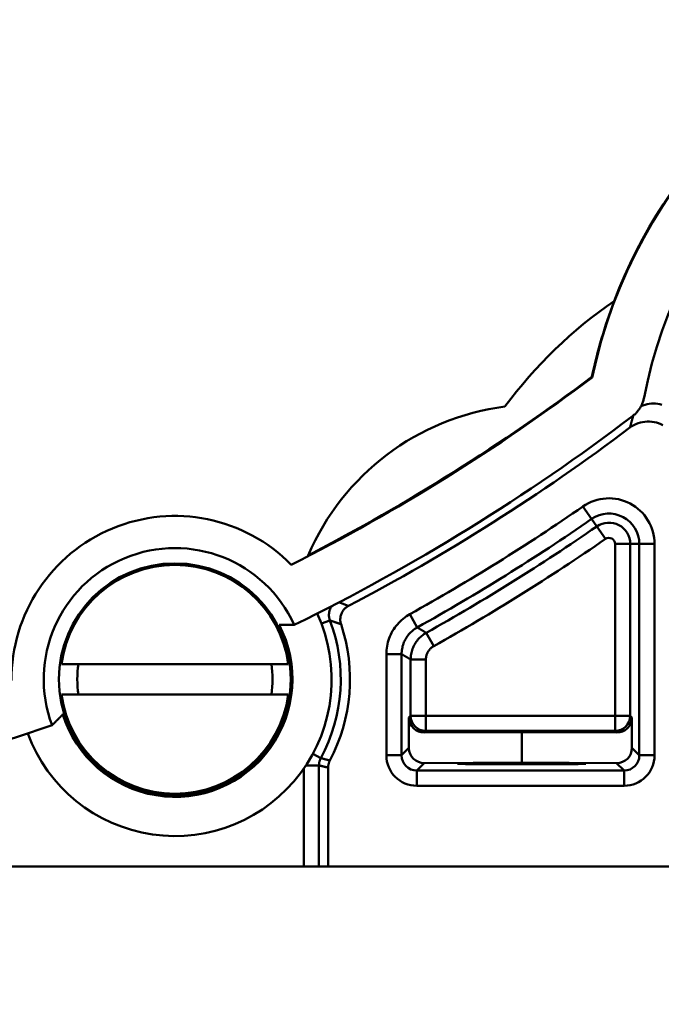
# Model space of a CAD drawing. Header units: millimetres. Extents: x 50 to 454, y 72 to 392.
# Tile 16 of 26: x 177 to 198, y 219 to 251. Entities that reach past the tile are written whole.
import ezdxf

# ---------------------------------------------------------------- set-up
doc = ezdxf.new("R2010")
doc.units = ezdxf.units.MM
for name, color, linetype, lineweight in [('Arêtes tangentes visibles(GABARIT)', 7, 'Continuous', 50), ('Arêtes visibles(GABARIT)', 7, 'Continuous', 50), ('Cotes(GABARIT)', 7, 'Continuous', 25)]:
    doc.layers.add(name, color=color, linetype=linetype, lineweight=lineweight)
doc.styles.add('Courant-BSI', font='arial.ttf')
doc.dimstyles.new('MS-Relais', dxfattribs={"dimtxt": 3.5, "dimasz": 2.5, "dimexe": 2, "dimexo": 2, "dimgap": 0.3, "dimtad": 1, "dimtoh": 1, "dimrnd": 1e-08, "dimtxsty": 'Courant-BSI', "dimcen": 0.09, "dimdle": 6, "dimclrd": 7, "dimclre": 7, "dimclrt": 7, "dimazin": 2, "dimtfac": 0.571429, "dimtmove": 0, "dimatfit": 3, "dimfxl": 1, "dimtolj": 1, "dimlwd": 25, "dimlwe": 25, "dimarcsym": 0})

# ---------------------------------------------------------------- blocks, each defined once
blk = doc.blocks.new('*D14')
at = {"layer": 'Cotes(GABARIT)', "color": 7, "linetype": 'Continuous', "lineweight": 25}
for p, q in [((71.657, 221.629), (71.657, 186.845)), ((241.657, 221.629), (241.657, 186.845)), ((74.157, 188.845), (239.157, 188.845))]:
    blk.add_line(p, q, dxfattribs=at)
at = {"layer": 'Cotes(GABARIT)', "color": 7, "linetype": 'Continuous'}
for points in [[(74.157, 189.262), (74.157, 188.428), (71.657, 188.845)], [(239.157, 189.262), (239.157, 188.428), (241.657, 188.845)]]:
    blk.add_solid(points, dxfattribs=at)
at = {"layer": 'Defpoints', "color": 0, "linetype": 'Continuous'}
for p in [(71.657, 223.629), (241.657, 223.629), (241.657, 188.845)]:
    blk.add_point(p, dxfattribs=at)
at = {"layer": 'Cotes(GABARIT)', "color": 7, "linetype": 'Continuous', "lineweight": 25, "insert": (152.962, 192.719), "char_height": 3.5, "attachment_point": 1, "style": 'Courant-BSI'}
blk.add_mtext('\\A1;170', dxfattribs=at)
blk = doc.blocks.new('*D21')
at = {"layer": 'Cotes(GABARIT)', "color": 7, "linetype": 'Continuous', "lineweight": 25}
for p, q in [((105.657, 233.343), (105.657, 194.286)), ((207.657, 233.343), (207.657, 194.286)), ((108.157, 196.286), (205.157, 196.286))]:
    blk.add_line(p, q, dxfattribs=at)
at = {"layer": 'Cotes(GABARIT)', "color": 7, "linetype": 'Continuous'}
for points in [[(108.157, 196.702), (108.157, 195.869), (105.657, 196.286)], [(205.157, 196.702), (205.157, 195.869), (207.657, 196.286)]]:
    blk.add_solid(points, dxfattribs=at)
at = {"layer": 'Defpoints', "color": 0, "linetype": 'Continuous'}
for p in [(105.657, 235.343), (207.657, 235.343), (207.657, 196.286)]:
    blk.add_point(p, dxfattribs=at)
at = {"layer": 'Cotes(GABARIT)', "color": 7, "linetype": 'Continuous', "lineweight": 25, "insert": (152.974, 200.16), "char_height": 3.5, "attachment_point": 1, "style": 'Courant-BSI'}
blk.add_mtext('\\A1;102', dxfattribs=at)

msp = doc.modelspace()

# ---------------------------------------------------------------- linework, layer by layer
at = {"layer": 'Arêtes tangentes visibles(GABARIT)'}
for p, q in [((196.1471, 235.0215), (195.8627, 235.4327)), ((196.3159, 234.7774), (196.1471, 235.0215)), ((196.3159, 234.7774), (196.6002, 234.3661)), ((197.4122, 234.2025), (196.9123, 234.2025)), ((196.9123, 234.2025), (196.9123, 228.5734)), ((197.4122, 228.5734), (197.4122, 234.2025)), ((197.709, 234.2025), (197.4122, 234.2025)), ((198.209, 234.2025), (197.709, 234.2025)), ((197.709, 234.2025), (197.709, 227.2766)), ((198.209, 227.2766), (198.209, 234.2025)), ((190.4312, 231.4658), (190.188, 231.9026)), ((187.5694, 231.6961), (187.2923, 231.5909)), ((190.7259, 231.2904), (190.9701, 230.8541)), ((189.4177, 230.5921), (189.4177, 227.2766)), ((189.9177, 230.5921), (189.4177, 230.5921)), ((189.9177, 227.2766), (189.9177, 230.5921)), ((190.7144, 230.4179), (190.2145, 230.4179)), ((190.2145, 230.4179), (190.2145, 228.5734)), ((190.7144, 228.5734), (190.7144, 230.4179)), ((190.2145, 228.5734), (190.1589, 228.5178)), ((190.7144, 228.5734), (190.2145, 228.5734)), ((190.7144, 228.0734), (190.7144, 228.5734)), ((196.9123, 228.5734), (190.7144, 228.5734)), ((196.9123, 228.5734), (196.9123, 228.0734)), ((197.4122, 228.5734), (196.9123, 228.5734)), ((197.4675, 228.5181), (197.4122, 228.5734)), ((190.6613, 228.0203), (190.7144, 228.0734)), ((190.7144, 228.0734), (196.9123, 228.0734)), ((196.9123, 228.0734), (196.9649, 228.0207)), ((190.1589, 227.5178), (189.9177, 227.2766)), ((197.709, 227.2766), (197.4674, 227.5182)), ((187.2702, 227.1848), (187.0094, 227.3257)), ((189.9177, 227.2766), (189.4177, 227.2766)), ((198.209, 227.2766), (197.709, 227.2766)), ((187.2101, 226.9472), (186.7835, 226.9472)), ((187.2101, 223.6294), (187.2101, 226.9472)), ((190.4177, 226.7766), (190.6614, 227.0203)), ((196.9649, 227.0208), (197.209, 226.7766)), ((186.7102, 226.8385), (186.7102, 223.6294)), ((190.4177, 226.2766), (190.4177, 226.7766)), ((197.209, 226.7766), (190.4177, 226.7766)), ((197.209, 226.2766), (197.209, 226.7766)), ((190.4177, 226.2766), (197.209, 226.2766))]:
    msp.add_line(p, q, dxfattribs=at)
at = {"layer": 'Arêtes tangentes visibles(GABARIT)', "flags": 128}
for points in [[(197.511, 238.4101), (197.509, 238.4031), (197.507, 238.3961), (197.5051, 238.3891), (197.5031, 238.3821), (197.5011, 238.3751), (197.4991, 238.3681), (197.4972, 238.3611), (197.4952, 238.3542), (197.4932, 238.3472), (197.4913, 238.3402), (197.4893, 238.3332), (197.4873, 238.3263), (197.4854, 238.3193), (197.4834, 238.3123), (197.4815, 238.3054), (197.4795, 238.2984), (197.4776, 238.2914), (197.4756, 238.2845), (197.4737, 238.2775), (197.4718, 238.2706), (197.4698, 238.2636), (197.4679, 238.2567), (197.466, 238.2497), (197.464, 238.2428), (197.4621, 238.2359), (197.4602, 238.2289), (197.4583, 238.222), (197.4563, 238.2151), (197.4544, 238.2081), (197.4525, 238.2012), (197.4506, 238.1943), (197.4487, 238.1874), (197.4468, 238.1805), (197.4449, 238.1735), (197.443, 238.1666), (197.4411, 238.1597), (197.4392, 238.1528), (197.4373, 238.1459), (197.4354, 238.139), (197.4335, 238.1321), (197.4316, 238.1252), (197.4297, 238.1183), (197.4279, 238.1114), (197.426, 238.1045), (197.4241, 238.0976), (197.4222, 238.0907), (197.4204, 238.0839), (197.4185, 238.077), (197.4166, 238.0701), (197.4148, 238.0632), (197.4129, 238.0563), (197.411, 238.0495), (197.4092, 238.0426), (197.4073, 238.0357), (197.4055, 238.0289), (197.4036, 238.022), (197.4018, 238.0151)], [(187.5694, 231.6961), (187.5625, 231.7155), (187.5564, 231.7352), (187.551, 231.7552), (187.5466, 231.7754), (187.5429, 231.7958), (187.5401, 231.8163), (187.5382, 231.8369), (187.5371, 231.8575), (187.5368, 231.8781), (187.5375, 231.8988), (187.5389, 231.9194), (187.5413, 231.9399), (187.5444, 231.9603), (187.5484, 231.9806), (187.5533, 232.0007), (187.559, 232.0205), (187.5654, 232.0401), (187.5727, 232.0595), (187.5808, 232.0785), (187.5897, 232.0972), (187.5993, 232.1155), (187.6097, 232.1334), (187.6208, 232.1509), (187.6327, 232.1679)], [(188.1754, 232.1705), (188.17, 232.1727), (188.1646, 232.1749), (188.1593, 232.177), (188.1539, 232.1792), (188.1485, 232.1814), (188.1431, 232.1836), (188.1377, 232.1858), (188.1323, 232.188), (188.127, 232.1902), (188.1216, 232.1923), (188.1162, 232.1945), (188.1108, 232.1967), (188.1054, 232.1989), (188.1, 232.2011), (188.0946, 232.2032), (188.0892, 232.2054), (188.0838, 232.2076), (188.0783, 232.2098), (188.0729, 232.2119), (188.0675, 232.2141), (188.0621, 232.2163), (188.0567, 232.2184), (188.0513, 232.2206), (188.0458, 232.2228), (188.0404, 232.225), (188.035, 232.2271), (188.0296, 232.2293), (188.0241, 232.2315), (188.0187, 232.2336), (188.0133, 232.2358), (188.0078, 232.238), (188.0024, 232.2401), (187.9969, 232.2423), (187.9915, 232.2444), (187.9861, 232.2466), (187.9806, 232.2488), (187.9752, 232.2509), (187.9697, 232.2531), (187.9642, 232.2552), (187.9588, 232.2574), (187.9533, 232.2595), (187.9479, 232.2617), (187.9424, 232.2638), (187.9369, 232.266), (187.9315, 232.2681), (187.926, 232.2703), (187.9205, 232.2724), (187.915, 232.2746), (187.9096, 232.2767), (187.9041, 232.2789), (187.8986, 232.281), (187.8931, 232.2832), (187.8876, 232.2853), (187.8821, 232.2874), (187.8766, 232.2896), (187.8712, 232.2917)], [(190.188, 231.9026), (190.1309, 231.8692), (190.0751, 231.8331), (190.0209, 231.7945), (189.9684, 231.7534), (189.9177, 231.7101), (189.869, 231.6645), (189.8225, 231.617), (189.7782, 231.5675), (189.7362, 231.5162), (189.6965, 231.463), (189.6591, 231.408), (189.6242, 231.3515), (189.5919, 231.2935), (189.5621, 231.2342), (189.535, 231.1737), (189.5107, 231.112), (189.4891, 231.0493), (189.4703, 230.9855), (189.4544, 230.921), (189.4412, 230.8559), (189.431, 230.7903), (189.4236, 230.7243), (189.4192, 230.6582), (189.4177, 230.5921)], [(187.5694, 231.6961), (187.5747, 231.6943), (187.5801, 231.6926), (187.5854, 231.6908), (187.5907, 231.689), (187.5961, 231.6872), (187.6014, 231.6854), (187.6067, 231.6837), (187.6121, 231.6819), (187.6174, 231.6801), (187.6227, 231.6783), (187.628, 231.6765), (187.6333, 231.6747), (187.6387, 231.6729), (187.644, 231.6712), (187.6493, 231.6694), (187.6546, 231.6676), (187.6599, 231.6658), (187.6652, 231.664), (187.6705, 231.6622), (187.6758, 231.6604), (187.6811, 231.6586), (187.6864, 231.6568), (187.6917, 231.655), (187.697, 231.6532), (187.7023, 231.6514), (187.7076, 231.6496), (187.7129, 231.6478), (187.7182, 231.6459), (187.7235, 231.6441), (187.7287, 231.6423), (187.734, 231.6405), (187.7393, 231.6387), (187.7446, 231.6369), (187.7499, 231.6351), (187.7551, 231.6333), (187.7604, 231.6314), (187.7657, 231.6296), (187.7709, 231.6278), (187.7762, 231.626), (187.7815, 231.6241), (187.7867, 231.6223), (187.792, 231.6205), (187.7973, 231.6187), (187.8025, 231.6168), (187.8078, 231.615), (187.813, 231.6132), (187.8183, 231.6113), (187.8235, 231.6095), (187.8288, 231.6077), (187.834, 231.6058), (187.8393, 231.604), (187.8445, 231.6022), (187.8498, 231.6003), (187.855, 231.5985), (187.8602, 231.5966), (187.8655, 231.5948), (187.8707, 231.5929), (187.8759, 231.5911), (187.8812, 231.5893), (187.8864, 231.5874), (187.8916, 231.5856), (187.8969, 231.5837), (187.9021, 231.5819), (187.9073, 231.58), (187.9125, 231.5782), (187.9177, 231.5763), (187.923, 231.5744), (187.9282, 231.5726), (187.9334, 231.5707)], [(189.9177, 230.5921), (189.9187, 230.6362), (189.9216, 230.6803), (189.9265, 230.7242), (189.9334, 230.768), (189.9421, 230.8114), (189.9528, 230.8544), (189.9653, 230.8969), (189.9797, 230.9387), (189.9959, 230.9798), (190.0139, 231.0202), (190.0338, 231.0597), (190.0554, 231.0984), (190.0786, 231.1361), (190.1035, 231.1727), (190.13, 231.2082), (190.158, 231.2424), (190.1875, 231.2754), (190.2185, 231.3071), (190.251, 231.3374), (190.2848, 231.3663), (190.3198, 231.3937), (190.356, 231.4194), (190.3931, 231.4435), (190.4312, 231.4658)], [(190.7259, 231.2904), (190.7215, 231.293), (190.7172, 231.2955), (190.7129, 231.2981), (190.7085, 231.3007), (190.7042, 231.3033), (190.6999, 231.3058), (190.6955, 231.3084), (190.6912, 231.311), (190.6869, 231.3136), (190.6825, 231.3161), (190.6782, 231.3187), (190.6739, 231.3213), (190.6695, 231.3239), (190.6652, 231.3264), (190.6609, 231.329), (190.6565, 231.3316), (190.6522, 231.3342), (190.6479, 231.3368), (190.6435, 231.3393), (190.6392, 231.3419), (190.6349, 231.3445), (190.6305, 231.3471), (190.6262, 231.3496), (190.6219, 231.3522), (190.6175, 231.3548), (190.6132, 231.3574), (190.6089, 231.36), (190.6045, 231.3625), (190.6002, 231.3651), (190.5959, 231.3677), (190.5915, 231.3703), (190.5872, 231.3729), (190.5829, 231.3754), (190.5785, 231.378), (190.5742, 231.3806), (190.5699, 231.3832), (190.5655, 231.3858), (190.5612, 231.3883), (190.5569, 231.3909), (190.5525, 231.3935), (190.5482, 231.3961), (190.5439, 231.3987), (190.5395, 231.4012), (190.5352, 231.4038), (190.5309, 231.4064), (190.5265, 231.409), (190.5222, 231.4116), (190.5179, 231.4141), (190.5135, 231.4167), (190.5092, 231.4193), (190.5049, 231.4219), (190.5005, 231.4245), (190.4962, 231.427), (190.4919, 231.4296), (190.4875, 231.4322), (190.4832, 231.4348), (190.4789, 231.4374), (190.4746, 231.44), (190.4702, 231.4425), (190.4659, 231.4451), (190.4616, 231.4477), (190.4572, 231.4503), (190.4529, 231.4529), (190.4486, 231.4555), (190.4442, 231.458), (190.4399, 231.4606), (190.4356, 231.4632), (190.4312, 231.4658)], [(190.7259, 231.2904), (190.6879, 231.268), (190.6509, 231.2439), (190.6149, 231.2182), (190.58, 231.1908), (190.5463, 231.1619), (190.514, 231.1316), (190.4831, 231.0999), (190.4537, 231.0669), (190.4258, 231.0327), (190.3995, 230.9973), (190.3747, 230.9607), (190.3515, 230.9231), (190.3301, 230.8845), (190.3103, 230.845), (190.2923, 230.8047), (190.2762, 230.7637), (190.2619, 230.722), (190.2494, 230.6796), (190.2388, 230.6367), (190.2301, 230.5934), (190.2233, 230.5497), (190.2184, 230.5058), (190.2155, 230.4619), (190.2145, 230.4179)], [(190.7144, 230.4179), (190.7149, 230.4399), (190.7164, 230.4619), (190.7189, 230.4838), (190.7223, 230.5056), (190.7266, 230.5273), (190.7319, 230.5487), (190.7381, 230.5699), (190.7453, 230.5908), (190.7534, 230.6113), (190.7624, 230.6315), (190.7722, 230.6512), (190.783, 230.6705), (190.7946, 230.6893), (190.8069, 230.7076), (190.8201, 230.7253), (190.8341, 230.7424), (190.8488, 230.7589), (190.8642, 230.7747), (190.8804, 230.7899), (190.8972, 230.8044), (190.9147, 230.818), (190.9327, 230.8309), (190.9512, 230.843), (190.9701, 230.8541)], [(189.9177, 230.5921), (189.922, 230.5895), (189.9264, 230.587), (189.9308, 230.5844), (189.9351, 230.5818), (189.9395, 230.5793), (189.9439, 230.5767), (189.9482, 230.5741), (189.9526, 230.5716), (189.957, 230.569), (189.9613, 230.5664), (189.9657, 230.5639), (189.97, 230.5613), (189.9744, 230.5588), (189.9788, 230.5562), (189.9831, 230.5536), (189.9875, 230.5511), (189.9919, 230.5485), (189.9962, 230.5459), (190.0006, 230.5434), (190.005, 230.5408), (190.0093, 230.5382), (190.0137, 230.5357), (190.0181, 230.5331), (190.0224, 230.5306), (190.0268, 230.528), (190.0312, 230.5254), (190.0355, 230.5229), (190.0399, 230.5203), (190.0442, 230.5177), (190.0486, 230.5152), (190.053, 230.5126), (190.0573, 230.5101), (190.0617, 230.5075), (190.0661, 230.5049), (190.0704, 230.5024), (190.0748, 230.4998), (190.0792, 230.4972), (190.0835, 230.4947), (190.0879, 230.4921), (190.0923, 230.4896), (190.0966, 230.487), (190.101, 230.4844), (190.1054, 230.4819), (190.1097, 230.4793), (190.1141, 230.4768), (190.1184, 230.4742), (190.1228, 230.4716), (190.1272, 230.4691), (190.1315, 230.4665), (190.1359, 230.464), (190.1403, 230.4614), (190.1446, 230.4588), (190.149, 230.4563), (190.1534, 230.4537), (190.1577, 230.4512), (190.1621, 230.4486), (190.1665, 230.446), (190.1708, 230.4435), (190.1752, 230.4409), (190.1795, 230.4384), (190.1839, 230.4358), (190.1883, 230.4332), (190.1926, 230.4307), (190.197, 230.4281), (190.2014, 230.4256), (190.2057, 230.423), (190.2101, 230.4204), (190.2145, 230.4179)], [(187.2101, 226.9472), (187.2102, 226.9575), (187.2106, 226.9678), (187.2111, 226.9781), (187.2118, 226.9884), (187.2128, 226.9987), (187.214, 227.0089), (187.2153, 227.0192), (187.2169, 227.0294), (187.2187, 227.0395), (187.2207, 227.0497), (187.223, 227.0597), (187.2254, 227.0697), (187.228, 227.0797), (187.2308, 227.0896), (187.2339, 227.0995), (187.2371, 227.1093), (187.2406, 227.119), (187.2442, 227.1287), (187.2481, 227.1383), (187.2521, 227.1478), (187.2564, 227.1572), (187.2608, 227.1665), (187.2654, 227.1757), (187.2702, 227.1848)], [(187.5684, 227.1042), (187.5641, 227.1054), (187.5598, 227.1065), (187.5554, 227.1077), (187.5511, 227.1088), (187.5468, 227.11), (187.5425, 227.1112), (187.5382, 227.1123), (187.5338, 227.1135), (187.5295, 227.1146), (187.5252, 227.1158), (187.5209, 227.1169), (187.5165, 227.1181), (187.5122, 227.1192), (187.5079, 227.1204), (187.5036, 227.1216), (187.4992, 227.1227), (187.4949, 227.1239), (187.4906, 227.125), (187.4863, 227.1262), (187.482, 227.1274), (187.4776, 227.1285), (187.4733, 227.1297), (187.469, 227.1308), (187.4647, 227.132), (187.4603, 227.1332), (187.456, 227.1343), (187.4517, 227.1355), (187.4474, 227.1367), (187.443, 227.1378), (187.4387, 227.139), (187.4344, 227.1401), (187.4301, 227.1413), (187.4258, 227.1425), (187.4214, 227.1436), (187.4171, 227.1448), (187.4128, 227.146), (187.4085, 227.1472), (187.4041, 227.1483), (187.3998, 227.1495), (187.3955, 227.1507), (187.3912, 227.1518), (187.3869, 227.153), (187.3825, 227.1542), (187.3782, 227.1553), (187.3739, 227.1565), (187.3696, 227.1577), (187.3653, 227.1589), (187.3609, 227.16), (187.3566, 227.1612), (187.3523, 227.1624), (187.348, 227.1636), (187.3436, 227.1647), (187.3393, 227.1659), (187.335, 227.1671), (187.3307, 227.1683), (187.3264, 227.1694), (187.322, 227.1706), (187.3177, 227.1718), (187.3134, 227.173), (187.3091, 227.1742), (187.3048, 227.1753), (187.3004, 227.1765), (187.2961, 227.1777), (187.2918, 227.1789), (187.2875, 227.1801), (187.2832, 227.1813), (187.2788, 227.1824), (187.2745, 227.1836), (187.2702, 227.1848)], [(187.2101, 226.9472), (187.2145, 226.9461), (187.2189, 226.945), (187.2232, 226.9439), (187.2276, 226.9428), (187.232, 226.9417), (187.2363, 226.9406), (187.2407, 226.9395), (187.245, 226.9384), (187.2494, 226.9373), (187.2538, 226.9362), (187.2581, 226.9351), (187.2625, 226.934), (187.2669, 226.9329), (187.2712, 226.9318), (187.2756, 226.9307), (187.28, 226.9296), (187.2843, 226.9285), (187.2887, 226.9274), (187.2931, 226.9263), (187.2974, 226.9252), (187.3018, 226.9241), (187.3061, 226.923), (187.3105, 226.9219), (187.3149, 226.9209), (187.3192, 226.9198), (187.3236, 226.9187), (187.328, 226.9176), (187.3323, 226.9165), (187.3367, 226.9154), (187.3411, 226.9143), (187.3454, 226.9132), (187.3498, 226.9121), (187.3541, 226.911), (187.3585, 226.9099), (187.3629, 226.9088), (187.3672, 226.9078), (187.3716, 226.9067), (187.376, 226.9056), (187.3803, 226.9045), (187.3847, 226.9034), (187.3891, 226.9023), (187.3934, 226.9012), (187.3978, 226.9002), (187.4022, 226.8991), (187.4065, 226.898), (187.4109, 226.8969), (187.4152, 226.8958), (187.4196, 226.8947), (187.424, 226.8937), (187.4283, 226.8926), (187.4327, 226.8915), (187.4371, 226.8904), (187.4414, 226.8893), (187.4458, 226.8882), (187.4502, 226.8872), (187.4545, 226.8861), (187.4589, 226.885), (187.4632, 226.8839), (187.4676, 226.8828), (187.472, 226.8818), (187.4763, 226.8807), (187.4807, 226.8796), (187.4851, 226.8785), (187.4894, 226.8775), (187.4938, 226.8764), (187.4982, 226.8753), (187.5025, 226.8742), (187.5069, 226.8732), (187.5113, 226.8721)]]:
    msp.add_lwpolyline(points, dxfattribs=at)
at = {"layer": 'Arêtes tangentes visibles(GABARIT)'}
for centre, radius, start, end in [((196.7134, 234.2025), 1.4957, 0, 124.66351), ((156.6575, 292.1294), 68.9315, 299.106372, 304.663513), ((156.6575, 292.1294), 69.4315, 299.106372, 304.663513), ((196.7134, 234.2025), 0.9957, 0, 124.66351), ((156.6575, 292.1294), 69.7283, 299.24779, 304.663513), ((196.7134, 234.2025), 0.6989, 0, 124.66351), ((156.6575, 292.1294), 70.2283, 299.24779, 304.663513), ((196.7134, 234.2025), 0.1989, 0, 124.66351), ((182.4886, 229.7675), 5.4345, 331.62527, 20.78627)]:
    msp.add_arc(centre, radius, start, end, dxfattribs=at)
for centre, major_axis, ratio, start_param, end_param in [((190.7144, 228.5734), (0.3536, -0.3536), 0.9999239, 3.9270289, 5.4977491), ((196.9123, 228.5734), (0.3536, 0.3536), 0.9999239, 3.9270289, 5.4977491), ((190.4177, 227.2767), (-0.7072, -0.7072), 0.9999239, 5.4978252, 7.0685454), ((190.4177, 227.2767), (-0.3536, -0.3536), 0.9997716, 5.4978252, 7.0685454), ((197.209, 227.2767), (0.7072, -0.7072), 0.9999239, 5.4978252, 7.0685454), ((197.209, 227.2767), (0.3536, -0.3536), 0.9997716, 5.4978252, 7.0685454)]:
    msp.add_ellipse(centre, major_axis=major_axis, ratio=ratio, start_param=start_param, end_param=end_param, dxfattribs=at)
at = {"layer": 'Arêtes visibles(GABARIT)'}
for p, q in [((196.1605, 239.658), (196.1544, 239.6796)), ((186.2981, 233.5426), (186.3037, 233.5219)), ((178.7721, 230.2675), (186.2051, 230.2675)), ((186.2051, 229.2675), (178.7721, 229.2675)), ((190.1589, 228.5178), (190.1589, 228.5071)), ((190.1589, 227.5116), (190.1589, 228.5071)), ((197.4675, 228.5181), (197.4674, 227.5182)), ((193.8575, 228.0364), (190.6613, 228.0203)), ((196.9649, 228.0207), (193.8575, 228.0364)), ((193.8575, 227.0364), (193.8575, 228.0364)), ((187.5113, 226.8721), (187.5113, 223.6294)), ((193.8575, 227.0364), (190.6614, 227.0203)), ((196.9649, 227.0208), (193.8575, 227.0364)), ((186.7102, 223.6294), (126.6048, 223.6294)), ((186.7102, 223.6294), (187.2101, 223.6294)), ((187.5113, 223.6294), (187.2101, 223.6294)), ((229.5062, 223.6294), (187.5113, 223.6294))]:
    msp.add_line(p, q, dxfattribs=at)
at = {"layer": 'Arêtes visibles(GABARIT)', "flags": 128}
for points in [[(197.864, 238.9994), (197.8578, 238.9695), (197.8507, 238.9398), (197.8427, 238.9104), (197.8338, 238.8812), (197.824, 238.8524), (197.8134, 238.8238), (197.8019, 238.7956), (197.7895, 238.7678), (197.7763, 238.7403), (197.7623, 238.7132), (197.7474, 238.6866), (197.7317, 238.6603), (197.7152, 238.6346), (197.6979, 238.6094), (197.6799, 238.5848), (197.6612, 238.5608), (197.6417, 238.5373), (197.6216, 238.5145), (197.6008, 238.4922), (197.5792, 238.4707), (197.5571, 238.4497), (197.5343, 238.4295), (197.5108, 238.4099), (197.4868, 238.3911)], [(198.4479, 238.7667), (198.3806, 238.7833), (198.3119, 238.7953), (198.2425, 238.8025), (198.1728, 238.8048), (198.103, 238.8023), (198.0335, 238.7949), (197.9644, 238.7827), (197.8962, 238.7656), (197.8295, 238.7439), (197.7646, 238.7176)], [(197.4018, 238.0151), (197.4645, 238.0587), (197.5302, 238.0973), (197.5986, 238.1307), (197.6694, 238.1589), (197.7423, 238.1816), (197.8167, 238.1987), (197.8921, 238.2101), (197.968, 238.2156), (198.0442, 238.2154), (198.1203, 238.2094), (198.1958, 238.1976), (198.2699, 238.1801), (198.3425, 238.157), (198.4131, 238.1284), (198.4815, 238.0945)], [(187.9334, 231.5707), (187.925, 231.5988), (187.9183, 231.6273), (187.9132, 231.6561), (187.9099, 231.6852), (187.9082, 231.7144), (187.9083, 231.7437), (187.9101, 231.773), (187.9136, 231.8021), (187.9188, 231.8309), (187.9256, 231.8593), (187.9341, 231.8873), (187.9443, 231.9148), (187.956, 231.9416), (187.9694, 231.9678), (187.9842, 231.9931), (188.0004, 232.0175), (188.0181, 232.0408), (188.0371, 232.0632), (188.0574, 232.0844), (188.0789, 232.1043), (188.1015, 232.1229), (188.1252, 232.1402), (188.1498, 232.1561), (188.1754, 232.1705)], [(185.9021, 231.5531), (185.912, 231.5531), (185.9218, 231.553), (185.9316, 231.5529), (185.9414, 231.5528), (185.9513, 231.5527), (185.9611, 231.5527), (185.971, 231.5526), (185.9809, 231.5525), (185.9908, 231.5524), (186.0006, 231.5523), (186.0105, 231.5522), (186.0204, 231.5522), (186.0303, 231.5521), (186.0402, 231.552), (186.0501, 231.5519), (186.06, 231.5518), (186.0699, 231.5517), (186.0798, 231.5516), (186.0897, 231.5515), (186.0996, 231.5514), (186.1095, 231.5513), (186.1193, 231.5512), (186.1292, 231.5511), (186.1391, 231.551), (186.149, 231.5509), (186.1589, 231.5508), (186.1687, 231.5507), (186.1786, 231.5506), (186.1884, 231.5505), (186.1983, 231.5504), (186.2081, 231.5503), (186.2179, 231.5502), (186.2277, 231.55), (186.2375, 231.5499), (186.2473, 231.5498), (186.2571, 231.5497), (186.2669, 231.5496), (186.2766, 231.5495), (186.2863, 231.5494), (186.2961, 231.5492), (186.3058, 231.5491), (186.3155, 231.549), (186.3251, 231.5489), (186.3348, 231.5488), (186.3444, 231.5487), (186.354, 231.5485), (186.3636, 231.5484), (186.3732, 231.5483), (186.3828, 231.5482), (186.3923, 231.548), (186.4018, 231.5479)], [(178.4626, 228.2594), (178.4692, 228.2662), (178.4759, 228.273), (178.4825, 228.2799), (178.4892, 228.2867), (178.4959, 228.2936), (178.5027, 228.3005), (178.5094, 228.3074), (178.5161, 228.3143), (178.5229, 228.3212), (178.5296, 228.3282), (178.5364, 228.3351), (178.5432, 228.3421), (178.55, 228.349), (178.5568, 228.356), (178.5637, 228.363), (178.5705, 228.37), (178.5773, 228.377), (178.5842, 228.384), (178.591, 228.391), (178.5979, 228.398), (178.6048, 228.4051), (178.6117, 228.4121), (178.6186, 228.4191), (178.6255, 228.4262), (178.6324, 228.4332), (178.6393, 228.4403), (178.6462, 228.4473), (178.6531, 228.4544), (178.66, 228.4615), (178.6669, 228.4685), (178.6738, 228.4756), (178.6808, 228.4826), (178.6877, 228.4897), (178.6946, 228.4968), (178.7016, 228.5038), (178.7085, 228.5109), (178.7154, 228.518), (178.7224, 228.525), (178.7293, 228.5321), (178.7362, 228.5391), (178.7431, 228.5462), (178.7501, 228.5532), (178.757, 228.5603), (178.7639, 228.5673), (178.7708, 228.5743), (178.7777, 228.5814), (178.7847, 228.5884), (178.7916, 228.5954), (178.7985, 228.6024), (178.8054, 228.6094), (178.8122, 228.6164)], [(187.5113, 226.8721), (187.5114, 226.8822), (187.5117, 226.8922), (187.5122, 226.9023), (187.5129, 226.9123), (187.5138, 226.9223), (187.5149, 226.9323), (187.5162, 226.9423), (187.5177, 226.9522), (187.5194, 226.9621), (187.5213, 226.972), (187.5234, 226.9818), (187.5258, 226.9916), (187.5283, 227.0014), (187.531, 227.0111), (187.5339, 227.0207), (187.5369, 227.0303), (187.5402, 227.0398), (187.5437, 227.0492), (187.5473, 227.0586), (187.5512, 227.0679), (187.5552, 227.0771), (187.5594, 227.0862), (187.5638, 227.0953), (187.5684, 227.1042)]]:
    msp.add_lwpolyline(points, dxfattribs=at)
at = {"layer": 'Arêtes visibles(GABARIT)'}
msp.add_circle((182.4886, 229.7675), 3.8, dxfattribs=at)
for centre, radius, start, end in [((212.6072, 236.1796), 16.8105, 101.94184, 168.05816), ((212.6072, 236.1796), 16.821, 110.83666, 159.16334), ((212.6072, 236.1796), 15.0105, 100.82774, 169.17226), ((205.2947, 229.8765), 14.8882, 124.38638, 143.63216), ((205.2947, 229.8765), 14.8882, 124.38638, 143.63216), ((212.6072, 236.1796), 16.821, 159.16334, 167.99046), ((156.6575, 292.1294), 65.679, 296.832328, 306.974245), ((156.6575, 292.1294), 65.658, 297.38558, 306.98132), ((194.3426, 230.6328), 8.1382, 97.31539, 156.87048), ((194.3426, 230.6328), 8.1382, 97.31539, 156.87048), ((156.6575, 292.1294), 67.4895, 296.150176, 307.226861), ((156.6575, 292.1294), 67.7381, 297.729056, 306.977244), ((182.4886, 229.7675), 5.3527, 44.54082, 180.45918), ((182.4886, 229.7675), 4.2992, 24.46458, 200.53542), ((182.4886, 229.7675), 3.75, 7.66226, 172.33774), ((182.4886, 229.7675), 5.1381, 200.20193, 24.79807), ((182.4886, 229.7675), 3.8524, 197.38577, 27.61423), ((182.4886, 229.7675), 5.7356, 332.33283, 18.32412), ((182.4886, 229.7675), 3.2, 171.0107, 188.9893), ((182.4886, 229.7675), 3.2, 351.0107, 8.9893), ((182.4886, 229.7675), 3.75, 187.66226, 352.33774), ((156.6575, 292.1294), 67.4895, 277.773139, 288.849824)]:
    msp.add_arc(centre, radius, start, end, dxfattribs=at)
for centre, major_axis, start_param, end_param in [((190.6613, 228.5203), (-0.4653, -0.1914), 5.9168562, 7.4662767), ((196.9649, 228.5207), (0.4653, -0.1914), 5.1000939, 6.6708141), ((190.6614, 227.5203), (-0.4653, -0.1914), 5.9078214, 7.4662767), ((196.9649, 227.5208), (0.4653, -0.1914), 5.1000939, 6.6708141)]:
    msp.add_ellipse(centre, major_axis=major_axis, ratio=0.9928285, start_param=start_param, end_param=end_param, dxfattribs=at)
msp.add_ellipse((193.8575, 226.9992), major_axis=(2.1, 0), ratio=0.0087265, dxfattribs=at)

# ---------------------------------------------------------------- dimensions: what is measured, and where the dimension line sits
at = {"layer": 'Cotes(GABARIT)', "color": 7, "linetype": 'Continuous', "lineweight": 25}
dim = msp.add_linear_dim(base=(207.6575, 196.2857), p1=(105.6575, 235.3427), p2=(207.6575, 235.3427), angle=180, dimstyle='MS-Relais', override={"dimtoh": 0, "dimdec": 2, "dimtp": 0, "dimtm": 0, "dimtdec": 2, "dimtofl": 0, "dimatfit": 1}, dxfattribs=at)
dim.commit()
dim.dimension.update_dxf_attribs({"geometry": '*D21', "text_midpoint": (156.6575, 196.2857), "dimtype": 160})
dim = msp.add_linear_dim(base=(241.6575, 188.8452), p1=(71.6575, 223.6294), p2=(241.6575, 223.6294), dimstyle='MS-Relais', override={"dimtoh": 0, "dimdec": 2, "dimtp": 0, "dimtm": 0, "dimtdec": 2, "dimtofl": 0, "dimatfit": 1}, dxfattribs=at)
dim.commit()
dim.dimension.update_dxf_attribs({"geometry": '*D14', "text_midpoint": (156.6575, 188.8452), "dimtype": 160})

doc.saveas('drawing.dxf')
